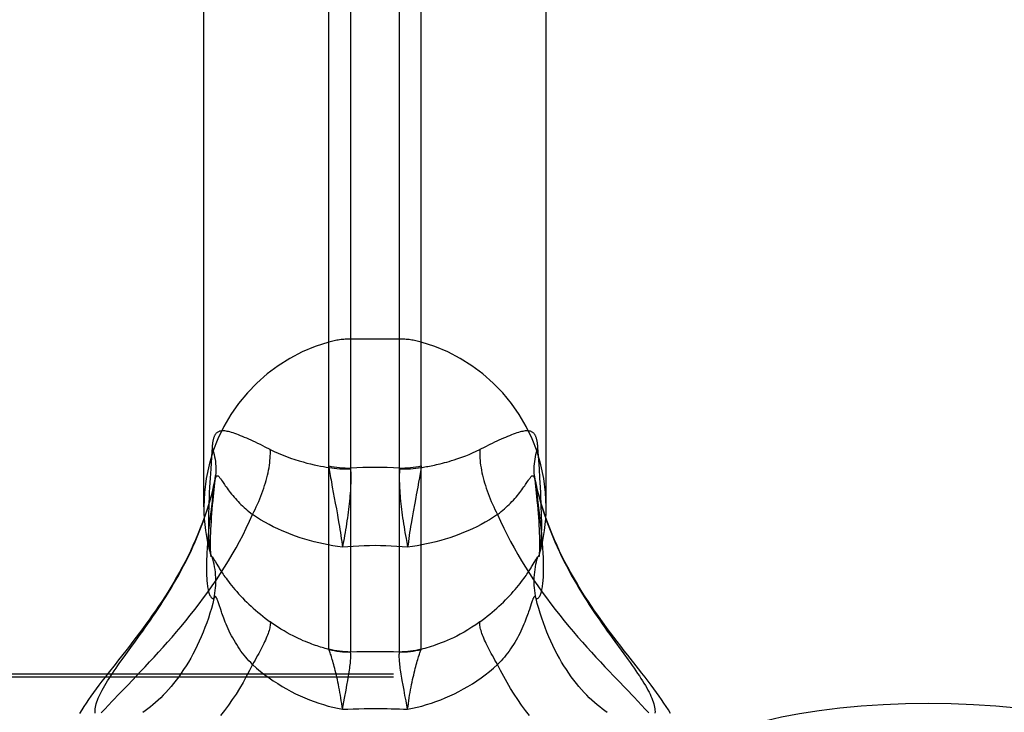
# Model space of a CAD drawing. Header units: inches. Extents: x 0 to 230, y 0 to 149.
# Tile 170 of 256: x 34.32 to 36.08, y 110.68 to 111.92. Entities that reach past the tile are written whole.
import ezdxf

# ---------------------------------------------------------------- set-up
doc = ezdxf.new("R2010")
doc.units = ezdxf.units.IN
doc.header["$LTSCALE"] = 12.648283
doc.header["$MEASUREMENT"] = 0
doc.linetypes.add('HIDDEN', pattern=[0.2, 0.1, -0.1])
doc.layers.get('0').update_dxf_attribs({"linetype": 'CONTINUOUS'})
doc.layers.add('DEFAULT_2', color=8, linetype='HIDDEN')

msp = doc.modelspace()

# ---------------------------------------------------------------- linework, layer by layer
at = {"color": 7, "linetype": 'Continuous'}
for p, q in [((34.9152, 113.3234), (34.9152, 110.7895)), ((35.0026, 110.7895), (35.0026, 113.3234)), ((34.8765, 110.7946), (34.8765, 113.3181)), ((35.0413, 110.7946), (35.0413, 113.3181)), ((34.6529, 111.0485), (34.6529, 113.0234)), ((35.2649, 111.0485), (35.2649, 113.0234)), ((34.6712, 110.9544), (34.6721, 110.9528)), ((34.676, 110.9461), (34.6779, 110.9429)), ((35.2418, 110.9461), (35.2462, 110.9536)), ((34.6803, 110.8732), (34.6791, 110.877)), ((34.683, 110.8651), (34.6803, 110.8732)), ((35.2381, 110.8752), (35.2348, 110.8651)), ((34.6845, 110.8606), (34.683, 110.8651)), ((34.5307, 110.8083), (34.5393, 110.8203)), ((34.5029, 110.7701), (34.5104, 110.7804)), ((34.9088, 110.7295), (34.9102, 110.7379)), ((34.9045, 110.7065), (34.9071, 110.7206)), ((34.9071, 110.7206), (34.9088, 110.7295)), ((35.0107, 110.7206), (35.009, 110.7295)), ((35.0124, 110.7113), (35.0107, 110.7206)), ((34.9006, 110.6866), (34.9045, 110.7065)), ((35.0143, 110.7016), (35.0124, 110.7113)), ((35.0172, 110.6866), (35.0143, 110.7016))]:
    msp.add_line(p, q, dxfattribs=at)
for points in [[(34.6535, 111.0288), (34.6506, 111.0207), (34.6466, 111.0101), (34.6423, 110.9996), (34.638, 110.9893), (34.6335, 110.9792), (34.6288, 110.9693), (34.6241, 110.9596), (34.6193, 110.9501), (34.6143, 110.9407), (34.6093, 110.9315), (34.6042, 110.9225), (34.599, 110.9136), (34.5937, 110.9048), (34.5884, 110.8962), (34.5829, 110.8876), (34.5775, 110.8792), (34.5719, 110.8709), (34.5664, 110.8628), (34.5607, 110.8547), (34.5551, 110.8467), (34.5494, 110.8389), (34.5437, 110.831), (34.5378, 110.8232), (34.5319, 110.8154), (34.5258, 110.8075), (34.5197, 110.7994), (34.5133, 110.7913)], [(34.5393, 110.8203), (34.5437, 110.8264), (34.5482, 110.8327), (34.5527, 110.8391), (34.5573, 110.8457), (34.5619, 110.8524), (34.5665, 110.8592), (34.5711, 110.8661), (34.5758, 110.8732), (34.5804, 110.8804), (34.5851, 110.8878), (34.5897, 110.8952), (34.5943, 110.9028), (34.5989, 110.9106), (34.6035, 110.9184), (34.608, 110.9264), (34.6124, 110.9346), (34.6168, 110.9428), (34.6211, 110.9512), (34.6253, 110.9597), (34.6294, 110.9683), (34.6334, 110.977), (34.6373, 110.9858), (34.6411, 110.9947), (34.6448, 111.0037), (34.6483, 111.0128), (34.6517, 111.0219), (34.6536, 111.0275)], [(35.2642, 111.0275), (35.2661, 111.0219), (35.2695, 111.0128), (35.273, 111.0037), (35.2767, 110.9947), (35.2805, 110.9858), (35.2844, 110.977), (35.2884, 110.9683), (35.2925, 110.9597), (35.2967, 110.9512), (35.301, 110.9428), (35.3054, 110.9346), (35.3098, 110.9264), (35.3143, 110.9184), (35.3189, 110.9106), (35.3235, 110.9028), (35.3281, 110.8952), (35.3327, 110.8878), (35.3374, 110.8804), (35.342, 110.8732), (35.3467, 110.8661), (35.3513, 110.8592), (35.3559, 110.8524), (35.3605, 110.8457), (35.3651, 110.8391), (35.3696, 110.8327), (35.3741, 110.8264), (35.3785, 110.8203), (35.3829, 110.8142), (35.4035, 110.7858)], [(35.4109, 110.7831), (35.4045, 110.7913), (35.3981, 110.7995), (35.3919, 110.8075), (35.3859, 110.8154), (35.38, 110.8232), (35.3741, 110.8311), (35.3684, 110.8389), (35.3627, 110.8468), (35.357, 110.8547), (35.3514, 110.8628), (35.3459, 110.871), (35.3403, 110.8793), (35.3348, 110.8877), (35.3294, 110.8962), (35.3241, 110.9048), (35.3188, 110.9136), (35.3136, 110.9225), (35.3085, 110.9316), (35.3035, 110.9408), (35.2985, 110.9501), (35.2937, 110.9596), (35.2889, 110.9693), (35.2843, 110.9792), (35.2798, 110.9893), (35.2754, 110.9996), (35.2712, 111.0101), (35.2672, 111.0208), (35.2643, 111.0288)], [(34.6596, 110.9849), (34.6593, 110.9815), (34.659, 110.977), (34.6587, 110.9726), (34.6584, 110.9683), (34.6582, 110.964), (34.658, 110.9598), (34.6578, 110.9556), (34.6577, 110.9515), (34.6576, 110.9474), (34.6576, 110.9433), (34.6575, 110.9393)], [(35.2603, 110.9393), (35.2602, 110.9433), (35.2602, 110.9474), (35.2601, 110.9514), (35.26, 110.9555), (35.2598, 110.9597), (35.2596, 110.9639), (35.2594, 110.9681), (35.2591, 110.9725), (35.2588, 110.9769), (35.2585, 110.9814), (35.2582, 110.9849)], [(34.6646, 110.9647), (34.6648, 110.9641), (34.6651, 110.963), (34.6655, 110.962), (34.6659, 110.9612), (34.6663, 110.9605)], [(34.6646, 110.9647), (34.6649, 110.9634), (34.6653, 110.9621), (34.6655, 110.961), (34.6657, 110.9602), (34.6658, 110.9597), (34.6658, 110.9595)], [(34.6663, 110.9605), (34.6668, 110.9599), (34.6672, 110.9596)], [(35.25, 110.9593), (35.2506, 110.9596), (35.251, 110.96), (35.2515, 110.9605), (35.2519, 110.9612), (35.2523, 110.962), (35.2527, 110.963), (35.253, 110.9641), (35.2532, 110.9647)], [(35.2519, 110.9593), (35.2519, 110.9593), (35.2519, 110.9594), (35.252, 110.9597), (35.2521, 110.9602), (35.2523, 110.961), (35.2525, 110.9621), (35.2529, 110.9634), (35.2532, 110.9647)], [(34.6672, 110.9596), (34.6678, 110.9593), (34.668, 110.9591), (34.6682, 110.9589), (34.6684, 110.9587), (34.6686, 110.9584), (34.6689, 110.9581), (34.6691, 110.9577), (34.6694, 110.9572), (34.6697, 110.9568), (34.6701, 110.9562), (34.6704, 110.9557), (34.6708, 110.955), (34.6712, 110.9544)], [(34.671, 110.8848), (34.672, 110.8894), (34.6728, 110.8941), (34.6734, 110.8987), (34.6739, 110.9034), (34.6742, 110.9081), (34.6744, 110.9129), (34.6744, 110.9176), (34.6743, 110.9223), (34.674, 110.927), (34.6735, 110.9317), (34.6729, 110.9364), (34.6722, 110.941), (34.6713, 110.9457), (34.6702, 110.9503), (34.669, 110.9548), (34.6676, 110.9593)], [(34.6721, 110.9528), (34.6738, 110.95), (34.676, 110.9461)], [(34.6779, 110.9429), (34.679, 110.9412), (34.68, 110.9394), (34.6811, 110.9377), (34.6822, 110.936), (34.6833, 110.9342), (34.6845, 110.9324), (34.6858, 110.9304), (34.6873, 110.9282), (34.6889, 110.9259), (34.6907, 110.9234), (34.6926, 110.9207), (34.6947, 110.9177), (34.6971, 110.9147), (34.6996, 110.9114), (34.7024, 110.9079), (34.7053, 110.9043), (34.7084, 110.9006), (34.7117, 110.8969), (34.715, 110.8932), (34.7185, 110.8894), (34.7221, 110.8857), (34.7258, 110.8819), (34.7295, 110.8782), (34.7334, 110.8745), (34.7373, 110.8709), (34.7413, 110.8672), (34.7455, 110.8636), (34.7496, 110.86), (34.7539, 110.8565), (34.7582, 110.853), (34.7626, 110.8495), (34.7671, 110.8461), (34.7716, 110.8427)], [(35.1461, 110.8427), (35.1507, 110.8461), (35.1552, 110.8495), (35.1596, 110.853), (35.1639, 110.8565), (35.1682, 110.86), (35.1723, 110.8636), (35.1765, 110.8672), (35.1805, 110.8709), (35.1844, 110.8745), (35.1883, 110.8782), (35.192, 110.882), (35.1957, 110.8857), (35.1993, 110.8894), (35.2028, 110.8932), (35.2061, 110.8969), (35.2094, 110.9007), (35.2125, 110.9043), (35.2155, 110.9079), (35.2182, 110.9114), (35.2207, 110.9147), (35.223, 110.9177), (35.2252, 110.9206), (35.2271, 110.9234), (35.2289, 110.9259), (35.2305, 110.9282), (35.2319, 110.9304), (35.2333, 110.9324), (35.2345, 110.9342), (35.2356, 110.936), (35.2367, 110.9377), (35.2378, 110.9394), (35.2388, 110.9412), (35.2399, 110.9429), (35.2418, 110.9461)], [(35.2468, 110.8848), (35.2458, 110.8894), (35.245, 110.8941), (35.2444, 110.8987), (35.2439, 110.9034), (35.2436, 110.9081), (35.2434, 110.9129), (35.2434, 110.9176), (35.2435, 110.9223), (35.2438, 110.927), (35.2443, 110.9317), (35.2449, 110.9364), (35.2456, 110.941), (35.2465, 110.9457), (35.2476, 110.9503), (35.2488, 110.9548), (35.2501, 110.9593)], [(35.2462, 110.9536), (35.2466, 110.9544), (35.247, 110.955), (35.2474, 110.9557), (35.2477, 110.9563), (35.2481, 110.9568), (35.2484, 110.9572), (35.2487, 110.9577), (35.2489, 110.9581), (35.2492, 110.9584), (35.2494, 110.9587), (35.2496, 110.9589), (35.2498, 110.9591), (35.25, 110.9593)], [(34.6575, 110.9393), (34.6576, 110.9354), (34.6576, 110.9317), (34.6577, 110.9282), (34.6578, 110.9248), (34.658, 110.9216), (34.6582, 110.9186), (34.6584, 110.9157), (34.6587, 110.9129), (34.659, 110.9103), (34.6593, 110.9077), (34.6597, 110.9053), (34.66, 110.903), (34.6605, 110.9008), (34.6609, 110.8987), (34.6614, 110.8967), (34.662, 110.8948), (34.6625, 110.8931), (34.6631, 110.8915), (34.6638, 110.8901), (34.6645, 110.8887), (34.6652, 110.8876), (34.6659, 110.8866), (34.6667, 110.8858), (34.6675, 110.8852), (34.6683, 110.8848), (34.6692, 110.8846), (34.6701, 110.8846), (34.671, 110.8848)], [(35.2468, 110.8848), (35.2477, 110.8846), (35.2486, 110.8846), (35.2495, 110.8848), (35.2503, 110.8852), (35.2511, 110.8858), (35.2519, 110.8866), (35.2526, 110.8876), (35.2533, 110.8888), (35.254, 110.89), (35.2547, 110.8915), (35.2553, 110.8931), (35.2558, 110.8948), (35.2563, 110.8966), (35.2568, 110.8986), (35.2573, 110.9007), (35.2577, 110.9029), (35.2581, 110.9052), (35.2585, 110.9076), (35.2588, 110.9102), (35.2591, 110.9128), (35.2594, 110.9156), (35.2596, 110.9185), (35.2598, 110.9216), (35.26, 110.9247), (35.2601, 110.9281), (35.2602, 110.9316), (35.2602, 110.9354), (35.2603, 110.9393)], [(34.671, 110.8848), (34.6688, 110.8759), (34.6663, 110.867), (34.6637, 110.8583), (34.661, 110.8496), (34.658, 110.8411), (34.6549, 110.8327), (34.6517, 110.8244), (34.6483, 110.8162), (34.6448, 110.8083), (34.6411, 110.8005), (34.6373, 110.7928), (34.6334, 110.7853), (34.6294, 110.7781), (34.6253, 110.771), (34.6211, 110.7641), (34.6168, 110.7574), (34.6124, 110.7509), (34.608, 110.7447), (34.6035, 110.7386), (34.5989, 110.7328), (34.5943, 110.7272), (34.5897, 110.7218), (34.5851, 110.7167), (34.5804, 110.7118), (34.5758, 110.7071), (34.5711, 110.7027), (34.5665, 110.6984), (34.5619, 110.6944), (34.5573, 110.6907), (34.5527, 110.6871), (34.5482, 110.6838), (34.5437, 110.6807)], [(34.6791, 110.877), (34.6785, 110.8787), (34.6779, 110.8803), (34.6775, 110.8816), (34.677, 110.8828), (34.6766, 110.8838), (34.6762, 110.8847), (34.6758, 110.8854), (34.6755, 110.8861), (34.6752, 110.8866), (34.6748, 110.8871), (34.6745, 110.8875), (34.6742, 110.8878), (34.6739, 110.8879), (34.6736, 110.888), (34.6733, 110.888), (34.673, 110.8879), (34.6727, 110.8877), (34.6724, 110.8874), (34.672, 110.8869), (34.6717, 110.8864), (34.6714, 110.8857), (34.671, 110.8848)], [(35.2468, 110.8848), (35.2464, 110.8856), (35.2461, 110.8864), (35.2457, 110.8869), (35.2454, 110.8874), (35.2451, 110.8877), (35.2448, 110.8879), (35.2445, 110.888), (35.2442, 110.888), (35.2439, 110.8879), (35.2436, 110.8878), (35.2433, 110.8875), (35.243, 110.8871), (35.2426, 110.8867), (35.2423, 110.8861), (35.242, 110.8854), (35.2416, 110.8847), (35.2412, 110.8838), (35.2408, 110.8828), (35.2403, 110.8816), (35.2398, 110.8803), (35.2393, 110.8787), (35.2387, 110.877), (35.2381, 110.8752)], [(35.3098, 110.7447), (35.3054, 110.7509), (35.301, 110.7574), (35.2967, 110.7641), (35.2925, 110.771), (35.2884, 110.7781), (35.2844, 110.7853), (35.2805, 110.7928), (35.2767, 110.8005), (35.273, 110.8083), (35.2695, 110.8162), (35.2661, 110.8244), (35.2629, 110.8327), (35.2598, 110.8411), (35.2568, 110.8496), (35.2541, 110.8583), (35.2515, 110.867), (35.249, 110.8759), (35.2468, 110.8848)], [(34.7397, 110.7667), (34.7366, 110.7699), (34.7336, 110.7732), (34.7306, 110.7765), (34.7277, 110.78), (34.7248, 110.7835), (34.7221, 110.7871), (34.7193, 110.7907), (34.7167, 110.7944), (34.7141, 110.7982), (34.7116, 110.8021), (34.7092, 110.806), (34.7068, 110.8099), (34.7045, 110.814), (34.7023, 110.818), (34.7002, 110.8222), (34.6982, 110.8263), (34.6962, 110.8304), (34.6944, 110.8345), (34.6927, 110.8385), (34.6912, 110.8422), (34.6898, 110.8458), (34.6885, 110.8492), (34.6873, 110.8524), (34.6863, 110.8554), (34.6853, 110.8581), (34.6845, 110.8606)], [(35.2348, 110.8651), (35.2333, 110.8606), (35.2325, 110.8581), (35.2315, 110.8554), (35.2305, 110.8524), (35.2293, 110.8492), (35.228, 110.8458), (35.2266, 110.8422), (35.225, 110.8385), (35.2234, 110.8345), (35.2216, 110.8305), (35.2196, 110.8263), (35.2176, 110.8222), (35.2155, 110.8181), (35.2133, 110.814), (35.211, 110.81), (35.2086, 110.806), (35.2062, 110.8021), (35.2037, 110.7982), (35.2011, 110.7944), (35.1985, 110.7907), (35.1957, 110.7871), (35.1929, 110.7835), (35.1901, 110.78), (35.1872, 110.7765), (35.1842, 110.7732), (35.1812, 110.7699), (35.1781, 110.7667)], [(34.7716, 110.8427), (34.7718, 110.8413), (34.7718, 110.8397), (34.7717, 110.838), (34.7715, 110.8361), (34.7711, 110.8341), (34.7707, 110.8319), (34.7701, 110.8296), (34.7694, 110.8272), (34.7686, 110.8247), (34.7677, 110.8221), (34.7667, 110.8193), (34.7656, 110.8165), (34.7644, 110.8135), (34.7631, 110.8104), (34.7616, 110.8072), (34.7601, 110.8039), (34.7585, 110.8005), (34.7567, 110.7971), (34.7549, 110.7935), (34.753, 110.7899), (34.751, 110.7862), (34.7489, 110.7824), (34.7467, 110.7785), (34.7445, 110.7746), (34.7421, 110.7707), (34.7397, 110.7667)], [(34.8766, 110.7936), (34.8744, 110.7942), (34.872, 110.7948), (34.8696, 110.7955), (34.867, 110.7962), (34.8643, 110.797), (34.8616, 110.7978), (34.8587, 110.7987), (34.8557, 110.7997), (34.8525, 110.8008), (34.8492, 110.8019), (34.8458, 110.8032), (34.8422, 110.8045), (34.8385, 110.8059), (34.8346, 110.8075), (34.8306, 110.8092), (34.8263, 110.8111), (34.8219, 110.8131), (34.8172, 110.8153), (34.8124, 110.8177), (34.8073, 110.8204), (34.802, 110.8233), (34.7964, 110.8265), (34.7906, 110.83), (34.7845, 110.8338), (34.7782, 110.8381), (34.7716, 110.8427)], [(35.1461, 110.8427), (35.1391, 110.8378), (35.1321, 110.8331), (35.125, 110.8286), (35.1181, 110.8245), (35.1114, 110.8209), (35.105, 110.8175), (35.0989, 110.8145), (35.0931, 110.8118), (35.0876, 110.8094), (35.0823, 110.8072), (35.0773, 110.8052), (35.0725, 110.8034), (35.0679, 110.8017), (35.0636, 110.8002), (35.0594, 110.7988), (35.0554, 110.7976), (35.0516, 110.7965), (35.048, 110.7954), (35.0445, 110.7945), (35.0412, 110.7936)], [(35.1781, 110.7667), (35.1757, 110.7707), (35.1733, 110.7746), (35.1711, 110.7785), (35.1689, 110.7824), (35.1668, 110.7862), (35.1648, 110.7899), (35.1629, 110.7935), (35.161, 110.7971), (35.1593, 110.8005), (35.1577, 110.8039), (35.1562, 110.8072), (35.1547, 110.8104), (35.1534, 110.8135), (35.1522, 110.8165), (35.1511, 110.8193), (35.1501, 110.8221), (35.1492, 110.8247), (35.1484, 110.8272), (35.1477, 110.8296), (35.1471, 110.8319), (35.1467, 110.8341), (35.1463, 110.8361), (35.1461, 110.838), (35.146, 110.8397), (35.146, 110.8413), (35.1461, 110.8427)], [(34.5104, 110.7804), (34.5223, 110.7968), (34.5307, 110.8083)], [(34.5133, 110.7913), (34.5005, 110.775), (34.4941, 110.7669), (34.4819, 110.7513)], [(34.8766, 110.7936), (34.8766, 110.7938), (34.8765, 110.7941), (34.8765, 110.7944), (34.8765, 110.7946)], [(34.8765, 110.7946), (34.8812, 110.7934), (34.886, 110.7924), (34.8908, 110.7915), (34.8956, 110.7908), (34.9005, 110.7902), (34.9054, 110.7898), (34.9103, 110.7896), (34.9152, 110.7895)], [(34.9006, 110.6866), (34.8999, 110.6918), (34.8993, 110.6969), (34.8985, 110.7019), (34.8978, 110.7069), (34.897, 110.7119), (34.8962, 110.7167), (34.8953, 110.7215), (34.8944, 110.7261), (34.8935, 110.7307), (34.8926, 110.7352), (34.8917, 110.7395), (34.8907, 110.7437), (34.8898, 110.7478), (34.8888, 110.7518), (34.8879, 110.7556), (34.887, 110.7593), (34.886, 110.7628), (34.8851, 110.7662), (34.8842, 110.7694), (34.8833, 110.7725), (34.8825, 110.7754), (34.8817, 110.7781), (34.8809, 110.7806), (34.8802, 110.783), (34.8795, 110.7852), (34.8788, 110.7872), (34.8782, 110.789), (34.8777, 110.7907), (34.8771, 110.7922), (34.8766, 110.7936)], [(34.8766, 110.7936), (34.8814, 110.7925), (34.8861, 110.7915), (34.8909, 110.7907), (34.8957, 110.79), (34.9006, 110.7895), (34.9054, 110.7892), (34.9103, 110.789), (34.9152, 110.789)], [(34.9102, 110.7379), (34.9109, 110.7419), (34.9116, 110.7458), (34.9122, 110.7496), (34.9127, 110.7532), (34.9132, 110.7567), (34.9137, 110.76), (34.9141, 110.7632), (34.9144, 110.7663), (34.9148, 110.7692), (34.915, 110.7719), (34.9152, 110.7744), (34.9154, 110.7768), (34.9155, 110.779), (34.9155, 110.7811), (34.9156, 110.783), (34.9155, 110.7847), (34.9154, 110.7863), (34.9153, 110.7877), (34.9152, 110.789)], [(34.9152, 110.789), (34.9151, 110.7891), (34.9151, 110.7893), (34.9152, 110.7894), (34.9152, 110.7895)], [(34.9152, 110.7895), (34.9261, 110.7896), (34.9371, 110.7897), (34.948, 110.7898), (34.9589, 110.7898)], [(34.9589, 110.7898), (34.9698, 110.7898), (34.9807, 110.7897), (34.9917, 110.7896), (35.0026, 110.7895)], [(35.009, 110.7295), (35.0075, 110.7379), (35.0069, 110.7419), (35.0062, 110.7458), (35.0056, 110.7496), (35.0051, 110.7532), (35.0046, 110.7567), (35.0041, 110.76), (35.0037, 110.7632), (35.0034, 110.7663), (35.003, 110.7692), (35.0028, 110.7719), (35.0026, 110.7744), (35.0024, 110.7768), (35.0023, 110.779), (35.0023, 110.7811), (35.0022, 110.783), (35.0023, 110.7847), (35.0024, 110.7863), (35.0025, 110.7877), (35.0026, 110.789)], [(35.0026, 110.7895), (35.0075, 110.7896), (35.0124, 110.7898), (35.0173, 110.7902), (35.0222, 110.7908), (35.027, 110.7915), (35.0318, 110.7924), (35.0366, 110.7934), (35.0413, 110.7946)], [(35.0026, 110.789), (35.0075, 110.789), (35.0124, 110.7892), (35.0172, 110.7895), (35.0221, 110.79), (35.0269, 110.7907), (35.0317, 110.7915), (35.0364, 110.7925), (35.0412, 110.7936)], [(35.0026, 110.789), (35.0027, 110.7891), (35.0027, 110.7893), (35.0026, 110.7894), (35.0026, 110.7895)], [(35.0172, 110.6866), (35.0179, 110.6918), (35.0185, 110.6969), (35.0193, 110.7019), (35.02, 110.7069), (35.0208, 110.7119), (35.0216, 110.7167), (35.0225, 110.7215), (35.0234, 110.7261), (35.0243, 110.7307), (35.0252, 110.7352), (35.0261, 110.7395), (35.027, 110.7437), (35.028, 110.7478), (35.0289, 110.7518), (35.0299, 110.7556), (35.0308, 110.7593), (35.0318, 110.7628), (35.0327, 110.7662), (35.0336, 110.7694), (35.0345, 110.7725), (35.0353, 110.7754), (35.0361, 110.7781), (35.0369, 110.7806), (35.0376, 110.783), (35.0383, 110.7852), (35.039, 110.7872), (35.0396, 110.789), (35.0401, 110.7907), (35.0407, 110.7922), (35.0412, 110.7936)], [(35.0412, 110.7936), (35.0412, 110.7938), (35.0413, 110.7941), (35.0413, 110.7944), (35.0413, 110.7946)], [(35.4035, 110.7858), (35.4112, 110.7752), (35.4149, 110.7701), (35.4184, 110.7651), (35.4219, 110.7602), (35.4252, 110.7554), (35.4283, 110.7507), (35.4314, 110.7461), (35.4343, 110.7417), (35.4371, 110.7373), (35.4397, 110.7331), (35.4422, 110.7289), (35.4445, 110.7249), (35.4467, 110.7209), (35.4487, 110.7171), (35.4505, 110.7134), (35.4522, 110.7098), (35.4537, 110.7063), (35.455, 110.7029), (35.4562, 110.6996), (35.4572, 110.6964), (35.458, 110.6934), (35.4586, 110.6904), (35.459, 110.6876), (35.4593, 110.6849), (35.4594, 110.6823), (35.4593, 110.6798)], [(34.4598, 110.6934), (34.4606, 110.6964), (34.4616, 110.6996), (34.4628, 110.7029), (34.4641, 110.7063), (34.4656, 110.7098), (34.4673, 110.7134), (34.4691, 110.7171), (34.4711, 110.7209), (34.4733, 110.7249), (34.4756, 110.7289), (34.4781, 110.7331), (34.4807, 110.7373), (34.4835, 110.7417), (34.4864, 110.7461), (34.4894, 110.7507), (34.4926, 110.7554), (34.4959, 110.7602), (34.4994, 110.7651), (34.5029, 110.7701)], [(34.7397, 110.7667), (34.7344, 110.7557), (34.7288, 110.7449), (34.7229, 110.7343), (34.7168, 110.7239), (34.7104, 110.7137), (34.7038, 110.7038), (34.697, 110.6941), (34.69, 110.6846), (34.6828, 110.6754)], [(34.7397, 110.7667), (34.7469, 110.7603), (34.7543, 110.7543), (34.7618, 110.7484), (34.7694, 110.7428), (34.7771, 110.7375), (34.7849, 110.7324), (34.7928, 110.7275), (34.8007, 110.7229), (34.8088, 110.7185), (34.8169, 110.7144), (34.825, 110.7105), (34.8333, 110.7069), (34.8415, 110.7035), (34.8499, 110.7004), (34.8582, 110.6975), (34.8666, 110.6948), (34.8751, 110.6924), (34.8836, 110.6903), (34.8921, 110.6883), (34.9006, 110.6866)], [(35.0172, 110.6866), (35.0257, 110.6883), (35.0342, 110.6903), (35.0427, 110.6924), (35.0512, 110.6948), (35.0596, 110.6975), (35.0679, 110.7004), (35.0763, 110.7035), (35.0845, 110.7069), (35.0928, 110.7105), (35.1009, 110.7144), (35.109, 110.7185), (35.1171, 110.7229), (35.125, 110.7275), (35.1329, 110.7323), (35.1407, 110.7375), (35.1484, 110.7428), (35.156, 110.7484), (35.1635, 110.7543), (35.1708, 110.7603), (35.1781, 110.7667)], [(35.235, 110.6754), (35.2278, 110.6846), (35.2208, 110.6941), (35.214, 110.7038), (35.2074, 110.7137), (35.201, 110.7239), (35.1949, 110.7343), (35.189, 110.7449), (35.1834, 110.7557), (35.1781, 110.7667)], [(35.487, 110.6792), (35.4833, 110.6853), (35.4794, 110.6914), (35.4754, 110.6976), (35.4712, 110.7038), (35.4668, 110.7101), (35.4622, 110.7165), (35.4574, 110.7231), (35.4524, 110.7298), (35.4471, 110.7368), (35.4416, 110.7439), (35.4359, 110.7513), (35.4299, 110.759), (35.4109, 110.7831)], [(34.4819, 110.7513), (34.4762, 110.7439), (34.4707, 110.7367), (34.4654, 110.7298), (34.4604, 110.7231), (34.4556, 110.7165), (34.451, 110.7101), (34.4466, 110.7038), (34.4424, 110.6976), (34.4384, 110.6914), (34.4345, 110.6853), (34.4308, 110.6792)], [(35.3741, 110.6807), (35.3696, 110.6838), (35.3651, 110.6871), (35.3605, 110.6907), (35.3559, 110.6944), (35.3513, 110.6984), (35.3467, 110.7027), (35.342, 110.7071), (35.3374, 110.7118), (35.3327, 110.7167), (35.3281, 110.7218), (35.3235, 110.7272), (35.3189, 110.7328), (35.3143, 110.7386), (35.3098, 110.7447)], [(34.4585, 110.6798), (34.4584, 110.6823), (34.4585, 110.6849), (34.4588, 110.6876), (34.4592, 110.6904), (34.4598, 110.6934)], [(34.9006, 110.6866), (34.9103, 110.687), (34.9201, 110.6873), (34.9298, 110.6876), (34.9395, 110.6878), (34.9492, 110.6879), (34.9589, 110.6879)], [(34.9589, 110.6879), (34.9661, 110.6879), (34.9734, 110.6878), (34.9807, 110.6877), (34.988, 110.6876), (34.9953, 110.6874), (35.0026, 110.6872), (35.0099, 110.6869), (35.0172, 110.6866)]]:
    msp.add_lwpolyline(points, dxfattribs=at)
for start, end in [(180, 195.8957), (344.1043, 360)]:
    msp.add_arc((34.9589, 111.0484), 0.306, start, end, dxfattribs=at)
at = {"layer": 'DEFAULT_2', "color": 8, "linetype": 'HIDDEN'}
for p, q in [((35.0026, 111.3484), (34.9152, 111.3484)), ((34.7626, 111.1554), (34.7539, 111.1597)), ((34.7716, 111.1509), (34.7626, 111.1554)), ((35.1552, 111.1554), (35.1461, 111.1509)), ((35.2527, 111.1166), (35.2501, 111.1543)), ((34.6651, 111.1164), (34.6641, 111.0995)), ((34.6719, 111.0849), (34.6739, 111.1042)), ((35.0383, 111.1005), (35.0369, 111.0924)), ((35.244, 111.1035), (35.2459, 111.0849)), ((35.2444, 111.1), (35.244, 111.1035)), ((35.2537, 111.0995), (35.2527, 111.1166)), ((34.6632, 111.0839), (34.6627, 111.0741)), ((34.6641, 111.0995), (34.6632, 111.0839)), ((34.6701, 111.0677), (34.6719, 111.0849)), ((34.6723, 111.0946), (34.6708, 111.0877)), ((34.8825, 111.0837), (34.8879, 111.0549)), ((35.0369, 111.0924), (35.0353, 111.0837)), ((35.247, 111.0877), (35.2451, 111.0961)), ((35.2468, 111.0876), (35.2458, 111.0917)), ((35.2519, 111.046), (35.2468, 111.0876)), ((35.2546, 111.0837), (35.2537, 111.0995)), ((35.2551, 111.0738), (35.2546, 111.0837)), ((34.6627, 111.0741), (34.6622, 111.0646)), ((35.2556, 111.0644), (35.2551, 111.0738)), ((34.6619, 111.0556), (34.6616, 111.0469)), ((34.6622, 111.0646), (34.6619, 111.0556)), ((34.6675, 111.0589), (34.6651, 111.0395)), ((34.8879, 111.0549), (34.8898, 111.0447)), ((35.0299, 111.0549), (35.027, 111.0396)), ((35.2559, 111.0554), (35.2556, 111.0644)), ((35.2562, 111.0468), (35.2559, 111.0554)), ((34.6611, 111.0304), (34.661, 111.0225)), ((34.6613, 111.0386), (34.6611, 111.0304)), ((34.6616, 111.0469), (34.6613, 111.0386)), ((34.6651, 111.0395), (34.6638, 111.0277)), ((35.027, 111.0396), (35.0252, 111.0291)), ((35.2533, 111.0336), (35.2519, 111.046)), ((35.2547, 111.0219), (35.2533, 111.0336)), ((35.2565, 111.0385), (35.2562, 111.0468)), ((35.2567, 111.0304), (35.2565, 111.0385)), ((34.6625, 111.0165), (34.6615, 111.0059)), ((34.6638, 111.0277), (34.6625, 111.0165)), ((35.0252, 111.0291), (35.0234, 111.0185)), ((35.2558, 111.0109), (35.2547, 111.0219)), ((34.6615, 111.0059), (34.6605, 110.9958)), ((35.0162, 110.9814), (35.0172, 110.9762)), ((37.5214, 110.7494), (33.3704, 110.7494)), ((37.5214, 110.7437), (33.3759, 110.7437)), ((34.5174, 110.7305), (34.5325, 110.7463))]:
    msp.add_line(p, q, dxfattribs=at)
for points in [[(34.7539, 111.1597), (34.7496, 111.1618), (34.7455, 111.1638), (34.7413, 111.1657), (34.7373, 111.1676), (34.7334, 111.1694), (34.7295, 111.1711), (34.7258, 111.1727), (34.7221, 111.1743), (34.7185, 111.1757), (34.7151, 111.1771), (34.7117, 111.1784), (34.7084, 111.1795), (34.7053, 111.1806), (34.7024, 111.1815), (34.6996, 111.1823), (34.6971, 111.1829), (34.6947, 111.1834), (34.6926, 111.1838), (34.6907, 111.1841), (34.6889, 111.1842), (34.6873, 111.1843), (34.6858, 111.1843), (34.6845, 111.1842), (34.6833, 111.184), (34.6822, 111.1838), (34.6811, 111.1836), (34.68, 111.1832), (34.679, 111.1827), (34.6779, 111.1822), (34.6769, 111.1815), (34.676, 111.1808), (34.6752, 111.18), (34.6744, 111.1792), (34.6738, 111.1783), (34.6732, 111.1775), (34.6726, 111.1765), (34.6721, 111.1756), (34.6716, 111.1746), (34.6712, 111.1736), (34.6708, 111.1725), (34.6704, 111.1713), (34.6701, 111.1702), (34.6697, 111.1689), (34.6694, 111.1677), (34.6691, 111.1663), (34.6689, 111.1649), (34.6686, 111.1634), (34.6684, 111.1618), (34.6682, 111.1601), (34.668, 111.1582), (34.6678, 111.1563), (34.6676, 111.1542)], [(35.2501, 111.1543), (35.25, 111.1563), (35.2498, 111.1582), (35.2496, 111.16), (35.2494, 111.1618), (35.2492, 111.1634), (35.2489, 111.1649), (35.2487, 111.1663), (35.2484, 111.1677), (35.2481, 111.1689), (35.2477, 111.1702), (35.2474, 111.1713), (35.247, 111.1725), (35.2466, 111.1736), (35.2462, 111.1746), (35.2457, 111.1756), (35.2452, 111.1765), (35.2446, 111.1775), (35.244, 111.1783), (35.2434, 111.1792), (35.2426, 111.18), (35.2418, 111.1808), (35.2409, 111.1815), (35.2399, 111.1822), (35.2388, 111.1827), (35.2378, 111.1832), (35.2367, 111.1836), (35.2356, 111.1838), (35.2345, 111.184), (35.2333, 111.1842), (35.232, 111.1843), (35.2305, 111.1843), (35.2289, 111.1842), (35.2271, 111.1841), (35.2252, 111.1838), (35.223, 111.1834), (35.2207, 111.1829), (35.2182, 111.1823), (35.2154, 111.1815), (35.2125, 111.1806), (35.2094, 111.1796), (35.2061, 111.1784), (35.2028, 111.1771), (35.1993, 111.1757), (35.1957, 111.1743), (35.192, 111.1727), (35.1883, 111.1711), (35.1844, 111.1694), (35.1805, 111.1676), (35.1765, 111.1657), (35.1723, 111.1638), (35.1682, 111.1618), (35.1639, 111.1597), (35.1552, 111.1554)], [(34.6676, 111.1542), (34.6672, 111.1476), (34.6651, 111.1164)], [(34.6676, 111.1542), (34.669, 111.1502), (34.6702, 111.1461), (34.6713, 111.142), (34.6722, 111.1378), (34.6729, 111.1336), (34.6735, 111.1294), (34.674, 111.1252), (34.6743, 111.121), (34.6744, 111.1168), (34.6744, 111.1126), (34.6742, 111.1084), (34.6739, 111.1042)], [(35.244, 111.1035), (35.2439, 111.1042), (35.2436, 111.1084), (35.2434, 111.1126), (35.2434, 111.1168), (35.2435, 111.121), (35.2438, 111.1252), (35.2443, 111.1294), (35.2449, 111.1336), (35.2456, 111.1378), (35.2465, 111.142), (35.2476, 111.1461), (35.2488, 111.1502), (35.2501, 111.1542)], [(34.7397, 111.0348), (34.7421, 111.0394), (34.7445, 111.044), (34.7467, 111.0487), (34.7489, 111.0534), (34.751, 111.0581), (34.753, 111.0628), (34.7549, 111.0676), (34.7567, 111.0723), (34.7585, 111.077), (34.7601, 111.0817), (34.7616, 111.0864), (34.7631, 111.0911), (34.7644, 111.0958), (34.7656, 111.1004), (34.7667, 111.105), (34.7677, 111.1095), (34.7686, 111.114), (34.7694, 111.1184), (34.7701, 111.1227), (34.7707, 111.127), (34.7711, 111.1312), (34.7715, 111.1353), (34.7717, 111.1394), (34.7718, 111.1433), (34.7718, 111.1472), (34.7716, 111.1509)], [(34.7716, 111.1509), (34.7786, 111.1476), (34.7857, 111.1443), (34.793, 111.1413), (34.8004, 111.1384), (34.808, 111.1356), (34.8156, 111.1331), (34.823, 111.1308), (34.8303, 111.1287), (34.8371, 111.1268), (34.8437, 111.1252), (34.8499, 111.1238), (34.8558, 111.1225), (34.8614, 111.1214), (34.8667, 111.1204), (34.8718, 111.1195), (34.8766, 111.1187)], [(35.0412, 111.1187), (35.0434, 111.119), (35.0458, 111.1194), (35.0482, 111.1199), (35.0508, 111.1203), (35.0535, 111.1208), (35.0562, 111.1213), (35.0591, 111.1219), (35.0621, 111.1225), (35.0653, 111.1232), (35.0686, 111.1239), (35.072, 111.1247), (35.0756, 111.1256), (35.0793, 111.1265), (35.0832, 111.1275), (35.0873, 111.1286), (35.0915, 111.1298), (35.0959, 111.1311), (35.1006, 111.1325), (35.1054, 111.1341), (35.1105, 111.1359), (35.1158, 111.1378), (35.1214, 111.1399), (35.1272, 111.1422), (35.1333, 111.1448), (35.1396, 111.1477), (35.1461, 111.1509)], [(35.1461, 111.1509), (35.146, 111.1472), (35.146, 111.1433), (35.1461, 111.1394), (35.1463, 111.1353), (35.1467, 111.1312), (35.1471, 111.127), (35.1477, 111.1227), (35.1484, 111.1184), (35.1492, 111.114), (35.1501, 111.1095), (35.1511, 111.105), (35.1522, 111.1004), (35.1534, 111.0958), (35.1547, 111.0911), (35.1562, 111.0864), (35.1577, 111.0817), (35.1593, 111.077), (35.161, 111.0723), (35.1629, 111.0676), (35.1648, 111.0628), (35.1668, 111.0581), (35.1689, 111.0534), (35.1711, 111.0487), (35.1733, 111.044), (35.1757, 111.0394), (35.1781, 111.0348)], [(34.8765, 111.1215), (34.8765, 111.1208), (34.8765, 111.1201), (34.8766, 111.1194), (34.8766, 111.1187)], [(34.8765, 111.1215), (34.8812, 111.1206), (34.886, 111.1199), (34.8908, 111.1192), (34.8956, 111.1187), (34.9005, 111.1183), (34.9054, 111.118), (34.9103, 111.1178), (34.9152, 111.1177)], [(34.8766, 111.1187), (34.8771, 111.1153), (34.8777, 111.1118), (34.8782, 111.1082), (34.8788, 111.1044), (34.8795, 111.1005), (34.8802, 111.0965), (34.8809, 111.0924), (34.8825, 111.0837)], [(34.8766, 111.1187), (34.8814, 111.118), (34.8861, 111.1174), (34.8909, 111.117), (34.8957, 111.1166), (34.9006, 111.1164), (34.9054, 111.1163), (34.9103, 111.1163), (34.9152, 111.1164)], [(34.9589, 111.1187), (34.948, 111.1186), (34.9371, 111.1185), (34.9261, 111.1181), (34.9152, 111.1177)], [(35.0026, 111.1177), (34.9917, 111.1181), (34.9807, 111.1185), (34.9698, 111.1186), (34.9589, 111.1187)], [(35.0026, 111.1177), (35.0075, 111.1178), (35.0124, 111.118), (35.0173, 111.1183), (35.0222, 111.1187), (35.027, 111.1192), (35.0318, 111.1199), (35.0366, 111.1206), (35.0413, 111.1215)], [(35.0026, 111.1164), (35.0075, 111.1163), (35.0124, 111.1163), (35.0172, 111.1164), (35.0221, 111.1166), (35.0269, 111.117), (35.0317, 111.1174), (35.0364, 111.118), (35.0412, 111.1187)], [(35.0412, 111.1187), (35.0407, 111.1153), (35.0401, 111.1118), (35.0396, 111.1082), (35.039, 111.1044), (35.0383, 111.1005)], [(35.0413, 111.1215), (35.0413, 111.1208), (35.0413, 111.1201), (35.0412, 111.1194), (35.0412, 111.1187)], [(34.6738, 111.1035), (34.6738, 111.1032), (34.6737, 111.1025), (34.6736, 111.1018), (34.6735, 111.101), (34.6734, 111.1001), (34.6732, 111.0991), (34.673, 111.098), (34.6728, 111.0968), (34.6725, 111.0955), (34.672, 111.0932)], [(34.6723, 111.0946), (34.6727, 111.0961), (34.673, 111.0973), (34.6733, 111.0984), (34.6736, 111.0994), (34.6739, 111.1003), (34.6742, 111.1011), (34.6745, 111.1018), (34.6748, 111.1024), (34.6752, 111.1029), (34.6755, 111.1033), (34.6758, 111.1036), (34.6762, 111.1039), (34.6766, 111.104), (34.677, 111.1041), (34.6775, 111.104), (34.6779, 111.1039), (34.6785, 111.1036), (34.6791, 111.1032), (34.6797, 111.1026), (34.6803, 111.1019), (34.681, 111.1012), (34.6816, 111.1003), (34.6823, 111.0994), (34.683, 111.0985), (34.6837, 111.0975), (34.6845, 111.0963)], [(34.6738, 111.1035), (34.6734, 111.1), (34.6728, 111.0959)], [(34.9152, 111.1164), (34.9153, 111.1131), (34.9154, 111.1097), (34.9155, 111.1061), (34.9156, 111.1024), (34.9155, 111.0986), (34.9155, 111.0946), (34.9154, 111.0906), (34.9152, 111.0864), (34.915, 111.0821), (34.9148, 111.0776), (34.9144, 111.0731), (34.9141, 111.0684), (34.9137, 111.0637), (34.9132, 111.0589), (34.9127, 111.054), (34.9122, 111.049), (34.9116, 111.044), (34.9109, 111.0389), (34.9102, 111.0338), (34.9095, 111.0286), (34.9088, 111.0234), (34.908, 111.0182), (34.9071, 111.0129), (34.9063, 111.0076), (34.9054, 111.0023), (34.9045, 110.9971), (34.9035, 110.9918)], [(34.9152, 111.1177), (34.9152, 111.1174), (34.9151, 111.1171), (34.9151, 111.1168), (34.9152, 111.1164)], [(35.0026, 111.1164), (35.0025, 111.1131), (35.0024, 111.1097), (35.0023, 111.1061), (35.0022, 111.1024), (35.0023, 111.0986), (35.0023, 111.0946), (35.0024, 111.0906), (35.0026, 111.0864), (35.0028, 111.0821), (35.003, 111.0776), (35.0034, 111.0731), (35.0037, 111.0684), (35.0041, 111.0637), (35.0046, 111.0589), (35.0051, 111.054), (35.0056, 111.049), (35.0062, 111.044), (35.0069, 111.0389), (35.0075, 111.0338), (35.0083, 111.0286), (35.009, 111.0234), (35.0098, 111.0182), (35.0107, 111.0129), (35.0115, 111.0076), (35.0124, 111.0023), (35.0133, 110.9971), (35.0143, 110.9918), (35.0162, 110.9814)], [(35.0026, 111.1177), (35.0026, 111.1174), (35.0027, 111.1171), (35.0027, 111.1168), (35.0026, 111.1164)], [(35.2315, 111.0936), (35.2333, 111.0963), (35.2341, 111.0975), (35.2348, 111.0985), (35.2355, 111.0994), (35.2362, 111.1003), (35.2368, 111.1012), (35.2375, 111.1019), (35.2381, 111.1026), (35.2387, 111.1032), (35.2393, 111.1036), (35.2398, 111.1039), (35.2403, 111.104), (35.2408, 111.1041), (35.2412, 111.104), (35.2416, 111.1039), (35.242, 111.1036), (35.2423, 111.1033), (35.2426, 111.1029), (35.243, 111.1024), (35.2433, 111.1018), (35.2436, 111.1011), (35.2439, 111.1003), (35.2442, 111.0994), (35.2445, 111.0984), (35.2448, 111.0973), (35.2451, 111.0961)], [(35.2453, 111.0955), (35.245, 111.0968), (35.2448, 111.098), (35.2446, 111.0991), (35.2444, 111.1001), (35.2443, 111.101), (35.2442, 111.1018), (35.2441, 111.1026), (35.244, 111.1032)], [(34.6708, 111.0877), (34.6682, 111.0769), (34.6651, 111.0653), (34.6618, 111.0539), (34.6582, 111.0426), (34.6545, 111.0316), (34.6535, 111.0288)], [(34.6536, 111.0275), (34.6549, 111.0312), (34.658, 111.0405), (34.661, 111.0498), (34.6637, 111.0592), (34.6663, 111.0687), (34.6688, 111.0781), (34.671, 111.0876)], [(34.671, 111.0876), (34.6692, 111.0729), (34.6675, 111.0589)], [(34.6728, 111.0959), (34.672, 111.0917), (34.671, 111.0876)], [(34.671, 111.0876), (34.6714, 111.0897), (34.6717, 111.0915), (34.672, 111.0932)], [(34.6845, 111.0963), (34.6863, 111.0936), (34.6873, 111.092), (34.6898, 111.0883)], [(34.6898, 111.0883), (34.6912, 111.0862), (34.6927, 111.084), (34.6944, 111.0816), (34.6962, 111.0791), (34.6982, 111.0765), (34.7002, 111.0739), (34.7023, 111.0712), (34.7045, 111.0686), (34.7068, 111.0659), (34.7092, 111.0633), (34.7116, 111.0606), (34.7141, 111.058), (34.7167, 111.0553), (34.7193, 111.0527), (34.7221, 111.0501), (34.7248, 111.0475), (34.7277, 111.045), (34.7306, 111.0424), (34.7336, 111.0399), (34.7366, 111.0373), (34.7397, 111.0348)], [(35.0353, 111.0837), (35.0327, 111.0697), (35.0318, 111.0649), (35.0299, 111.0549)], [(35.1781, 111.0348), (35.1812, 111.0373), (35.1842, 111.0399), (35.1872, 111.0424), (35.1901, 111.045), (35.1929, 111.0475), (35.1957, 111.0501), (35.1985, 111.0527), (35.2011, 111.0553), (35.2037, 111.058), (35.2062, 111.0606), (35.2086, 111.0633), (35.211, 111.0659), (35.2133, 111.0686), (35.2155, 111.0712), (35.2176, 111.0739), (35.2196, 111.0765), (35.2216, 111.0791), (35.2234, 111.0816), (35.225, 111.084), (35.2266, 111.0862), (35.228, 111.0883), (35.2293, 111.0902), (35.2315, 111.0936)], [(35.2458, 111.0917), (35.245, 111.0959), (35.2444, 111.1)], [(35.2453, 111.0955), (35.2457, 111.0932), (35.2461, 111.0915), (35.2464, 111.0897), (35.2468, 111.0876)], [(35.2459, 111.0849), (35.2477, 111.0677), (35.2484, 111.0596), (35.2492, 111.0517), (35.2498, 111.0441), (35.2505, 111.0367), (35.251, 111.0295), (35.2515, 111.0224), (35.2519, 111.0154), (35.2523, 111.0086), (35.2526, 111.0018), (35.2528, 110.9953), (35.253, 110.9889), (35.253, 110.9829)], [(35.2468, 111.0876), (35.249, 111.0781), (35.2515, 111.0687), (35.2541, 111.0592), (35.2568, 111.0498), (35.2598, 111.0405), (35.2629, 111.0312), (35.2642, 111.0275)], [(35.2643, 111.0288), (35.2633, 111.0316), (35.2595, 111.0427), (35.256, 111.0539), (35.2527, 111.0653), (35.2496, 111.0769), (35.247, 111.0877)], [(34.6648, 110.9829), (34.6648, 110.9889), (34.665, 110.9953), (34.6652, 111.0019), (34.6655, 111.0086), (34.6658, 111.0154), (34.6663, 111.0224), (34.6668, 111.0295), (34.6673, 111.0367), (34.668, 111.0442), (34.6686, 111.0518), (34.6694, 111.0596), (34.6701, 111.0677)], [(34.5325, 110.7463), (34.5402, 110.7544), (34.548, 110.7626), (34.5559, 110.7711), (34.5639, 110.7797), (34.5719, 110.7884), (34.58, 110.7973), (34.5881, 110.8064), (34.5962, 110.8157), (34.6043, 110.8252), (34.6125, 110.8348), (34.6206, 110.8446), (34.6287, 110.8546), (34.6367, 110.8647), (34.6446, 110.875), (34.6525, 110.8855), (34.6603, 110.8962), (34.6679, 110.907), (34.6754, 110.918), (34.6828, 110.9291), (34.69, 110.9404), (34.697, 110.9518), (34.7038, 110.9633), (34.7104, 110.975), (34.7168, 110.9867), (34.7229, 110.9986), (34.7288, 111.0106), (34.7344, 111.0227), (34.7397, 111.0348)], [(34.9006, 110.9762), (34.8921, 110.9774), (34.8836, 110.9788), (34.8751, 110.9803), (34.8666, 110.9821), (34.8582, 110.984), (34.8499, 110.986), (34.8415, 110.9883), (34.8333, 110.9907), (34.825, 110.9933), (34.8169, 110.9961), (34.8088, 110.9991), (34.8007, 111.0023), (34.7928, 111.0057), (34.7849, 111.0092), (34.7771, 111.013), (34.7694, 111.017), (34.7618, 111.0211), (34.7543, 111.0255), (34.747, 111.0301), (34.7397, 111.0348)], [(34.8898, 111.0447), (34.8917, 111.0343), (34.8926, 111.0291)], [(35.1781, 111.0348), (35.1708, 111.0301), (35.1635, 111.0255), (35.156, 111.0211), (35.1484, 111.017), (35.1407, 111.013), (35.1329, 111.0092), (35.125, 111.0057), (35.1171, 111.0023), (35.109, 110.9991), (35.1009, 110.9961), (35.0928, 110.9933), (35.0845, 110.9907), (35.0763, 110.9883), (35.0679, 110.986), (35.0596, 110.984), (35.0511, 110.9821), (35.0427, 110.9803), (35.0342, 110.9788), (35.0257, 110.9774), (35.0172, 110.9762)], [(35.1781, 111.0348), (35.1834, 111.0227), (35.189, 111.0106), (35.1949, 110.9986), (35.201, 110.9867), (35.2074, 110.975), (35.214, 110.9633), (35.2208, 110.9518), (35.2278, 110.9404), (35.235, 110.9291), (35.2424, 110.918), (35.2499, 110.907), (35.2575, 110.8962), (35.2653, 110.8855), (35.2732, 110.875), (35.2811, 110.8647), (35.2891, 110.8546), (35.2972, 110.8446), (35.3053, 110.8348), (35.3135, 110.8252), (35.3216, 110.8157), (35.3297, 110.8064), (35.3378, 110.7973), (35.3459, 110.7884), (35.3539, 110.7797), (35.3619, 110.7711), (35.3698, 110.7626), (35.3776, 110.7544), (35.3853, 110.7463), (35.3929, 110.7383), (35.4219, 110.7081)], [(35.2568, 111.0146), (35.2568, 111.0185), (35.2568, 111.0224), (35.2567, 111.0304)], [(34.661, 111.0225), (34.661, 111.0185), (34.661, 111.0146)], [(34.661, 111.0146), (34.661, 111.0108), (34.661, 111.0072), (34.6611, 111.0038), (34.6611, 111.0006), (34.6612, 110.9975), (34.6613, 110.9946), (34.6614, 110.9918), (34.6616, 110.9891), (34.6617, 110.9865), (34.6619, 110.9841), (34.662, 110.9817), (34.6622, 110.9795), (34.6624, 110.9774), (34.6627, 110.9753), (34.6629, 110.9734), (34.6632, 110.9715), (34.6635, 110.9698), (34.6638, 110.9682), (34.6641, 110.9667), (34.6644, 110.9653), (34.6646, 110.9647)], [(34.8926, 111.0291), (34.8944, 111.0185), (34.8953, 111.0132), (34.8962, 111.0078), (34.897, 111.0025), (34.8978, 110.9972), (34.8985, 110.9919), (34.8993, 110.9866), (34.8999, 110.9814), (34.9006, 110.9762)], [(35.0234, 111.0185), (35.0225, 111.0132), (35.0216, 111.0078), (35.0208, 111.0025), (35.02, 110.9972), (35.0193, 110.9919), (35.0185, 110.9866), (35.0179, 110.9814), (35.0172, 110.9762)], [(35.2532, 110.9647), (35.2534, 110.9654), (35.2537, 110.9667), (35.254, 110.9682), (35.2543, 110.9698), (35.2546, 110.9715), (35.2549, 110.9733), (35.2551, 110.9752), (35.2553, 110.9772), (35.2556, 110.9794), (35.2557, 110.9816), (35.2559, 110.984), (35.2561, 110.9865), (35.2562, 110.989), (35.2564, 110.9917), (35.2565, 110.9945), (35.2566, 110.9974), (35.2567, 111.0005), (35.2567, 111.0037), (35.2568, 111.0072), (35.2568, 111.0108), (35.2568, 111.0146)], [(34.6605, 110.9958), (34.6601, 110.9909), (34.6597, 110.9862), (34.6596, 110.9849)], [(35.2582, 110.9849), (35.2581, 110.986), (35.2577, 110.9907), (35.2573, 110.9955), (35.2569, 111.0005), (35.2558, 111.0109)], [(34.6658, 110.9595), (34.6659, 110.9594), (34.6659, 110.9593), (34.6658, 110.9595), (34.6658, 110.9598), (34.6657, 110.9604), (34.6656, 110.9612), (34.6655, 110.9622), (34.6654, 110.9634), (34.6653, 110.9648), (34.6652, 110.9663), (34.6651, 110.9681), (34.665, 110.9701), (34.665, 110.9723), (34.6649, 110.9746), (34.6648, 110.9772), (34.6648, 110.98), (34.6648, 110.9829)], [(34.9035, 110.9918), (34.9016, 110.9814), (34.9006, 110.9762)], [(34.9589, 110.9791), (34.9492, 110.979), (34.9395, 110.9788), (34.9298, 110.9784), (34.9201, 110.9778), (34.9103, 110.9771), (34.9006, 110.9762)], [(35.0172, 110.9762), (35.0074, 110.9771), (34.9977, 110.9778), (34.988, 110.9784), (34.9783, 110.9788), (34.9686, 110.979), (34.9589, 110.9791)], [(35.253, 110.9829), (35.253, 110.98), (35.253, 110.9772), (35.2529, 110.9746), (35.2528, 110.9723), (35.2528, 110.9701), (35.2527, 110.9681), (35.2526, 110.9663), (35.2525, 110.9648), (35.2524, 110.9634), (35.2523, 110.9622), (35.2522, 110.9612), (35.2521, 110.9604), (35.252, 110.9598), (35.2519, 110.9595), (35.2519, 110.9593)], [(34.489, 110.7009), (34.5029, 110.7154), (34.5174, 110.7305)], [(34.4695, 110.6803), (34.4758, 110.687), (34.4823, 110.6939), (34.489, 110.7009)], [(35.4219, 110.7081), (35.4288, 110.7009), (35.4355, 110.6939), (35.442, 110.687), (35.4483, 110.6803)], [(35.6556, 110.6659), (35.6856, 110.6729), (35.7179, 110.6791), (35.7528, 110.6846), (35.7896, 110.6891), (35.8279, 110.6926), (35.8673, 110.6952), (35.9075, 110.6967), (35.9482, 110.6973), (35.9888, 110.6968), (36.029, 110.6952), (36.0685, 110.6927), (36.1068, 110.6891)]]:
    msp.add_lwpolyline(points, dxfattribs=at)
for centre, radius, start, end in [((34.9152, 111.2047), 0.1437, 90, 105.6303), ((35.0026, 111.2047), 0.1437, 74.3697, 90), ((34.9589, 111.0484), 0.306, 105.6303, 180), ((34.9589, 111.0484), 0.306, 0, 74.3697)]:
    msp.add_arc(centre, radius, start, end, dxfattribs=at)

doc.saveas('drawing.dxf')
